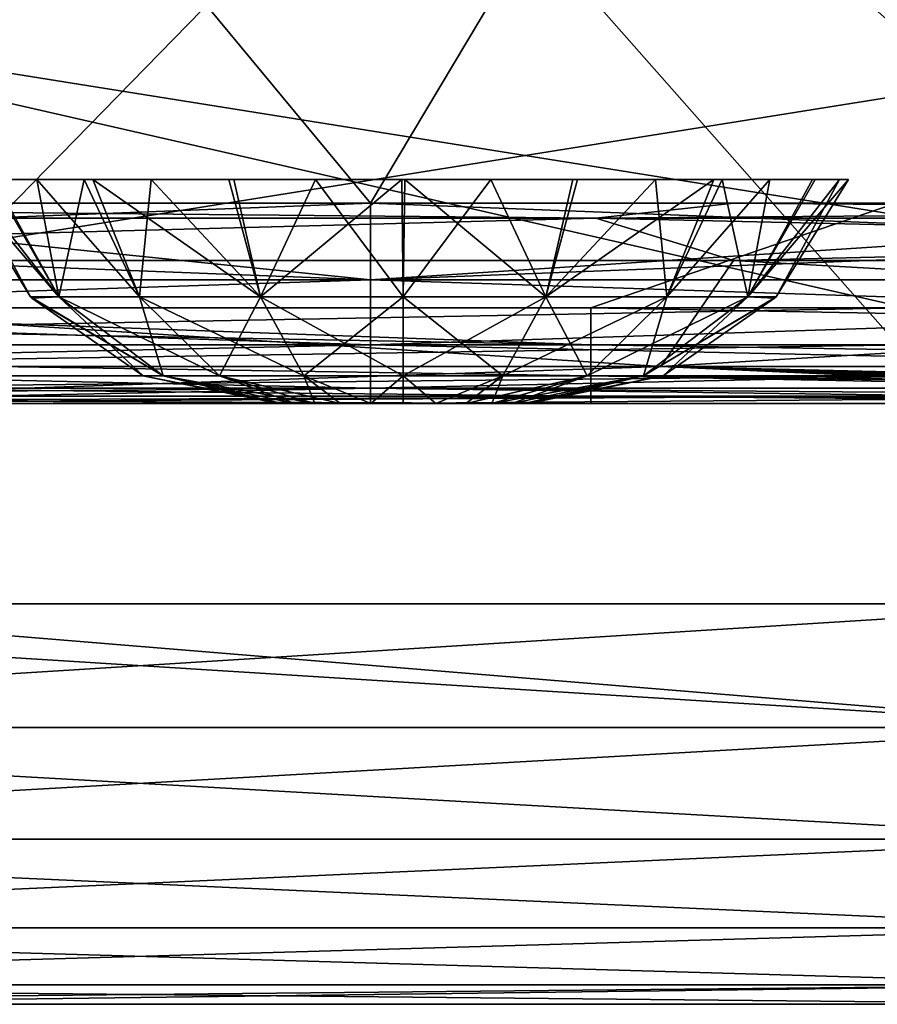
# Model space of a CAD drawing. Header units: millimetres. Extents: x -125 to 125, y -5 to 106.
# Tile 128 of 206: x 31 to 35, y -5 to 0. Entities that reach past the tile are written whole.
import ezdxf

# ---------------------------------------------------------------- set-up
doc = ezdxf.new("R2010")
doc.units = ezdxf.units.MM
doc.header["$LTSCALE"] = 65.185185
for name, color, linetype in [('16', 7, 'CONTINUOUS'), ('2', 7, 'CONTINUOUS'), ('207', 7, 'CONTINUOUS'), ('208', 7, 'CONTINUOUS'), ('209', 7, 'CONTINUOUS'), ('21', 7, 'CONTINUOUS'), ('244', 7, 'CONTINUOUS'), ('245', 7, 'CONTINUOUS'), ('246', 7, 'CONTINUOUS'), ('247', 7, 'CONTINUOUS'), ('248', 7, 'CONTINUOUS'), ('250', 7, 'CONTINUOUS'), ('251', 7, 'CONTINUOUS'), ('252', 7, 'CONTINUOUS'), ('253', 7, 'CONTINUOUS'), ('254', 7, 'CONTINUOUS'), ('28', 7, 'CONTINUOUS'), ('29', 7, 'CONTINUOUS'), ('32', 7, 'CONTINUOUS'), ('37', 7, 'CONTINUOUS'), ('68', 7, 'CONTINUOUS'), ('76', 7, 'CONTINUOUS'), ('77', 7, 'CONTINUOUS'), ('82', 7, 'CONTINUOUS')]:
    doc.layers.add(name, color=color, linetype=linetype)

msp = doc.modelspace()

# ---------------------------------------------------------------- linework, layer by layer
at = {"layer": '16', "linetype": 'CONTINUOUS'}
for points in [[(38.1497, -2, 47.3903), (28.6222, -2, 49.334), (28.6123, -2, 47.3664), (38.1497, -2, 47.3903)], [(35.2618, -2, 49.334), (28.6222, -2, 49.334), (38.1497, -2, 47.3903), (35.2618, -2, 49.334)]]:
    msp.add_3dface(points, dxfattribs=at)
at = {"layer": '2', "linetype": 'CONTINUOUS'}
for points in [[(35.2618, -1.7064, 49.7895), (35.2618, -1.5218, 49.8336), (25.412, -1.7064, 49.7895), (35.2618, -1.7064, 49.7895)], [(25.412, -1.7064, 49.7895), (35.2618, -1.5218, 49.8336), (28.5923, -1.5218, 49.8336), (25.412, -1.7064, 49.7895)], [(35.2618, -1.8612, 49.6798), (35.2618, -1.7064, 49.7895), (25.412, -1.8612, 49.6798), (35.2618, -1.8612, 49.6798)], [(35.2618, -1.7064, 49.7895), (25.412, -1.7064, 49.7895), (25.412, -1.8612, 49.6798), (35.2618, -1.7064, 49.7895)], [(35.2618, -1.964, 49.5203), (35.2618, -1.8612, 49.6798), (25.412, -1.964, 49.5203), (35.2618, -1.964, 49.5203)], [(35.2618, -1.8612, 49.6798), (25.412, -1.8612, 49.6798), (25.412, -1.964, 49.5203), (35.2618, -1.8612, 49.6798)], [(35.2618, -1.964, 49.5203), (25.412, -1.964, 49.5203), (25.412, -2, 49.334), (35.2618, -1.964, 49.5203)], [(35.2618, -1.964, 49.5203), (25.412, -2, 49.334), (28.6222, -2, 49.334), (35.2618, -1.964, 49.5203)], [(35.2618, -2, 49.334), (35.2618, -1.964, 49.5203), (28.6222, -2, 49.334), (35.2618, -2, 49.334)]]:
    msp.add_3dface(points, dxfattribs=at)
at = {"layer": '207', "linetype": 'CONTINUOUS'}
for points in [[(32.1458, -2, 4.412), (32.1244, -2, 4.25), (33.3541, -2, 4.4124), (32.1458, -2, 4.412)], [(32.1459, -2, 4.0876), (33.3756, -2, 4.25), (32.1244, -2, 4.25), (32.1459, -2, 4.0876)], [(32.1244, -2, 4.25), (33.3756, -2, 4.25), (33.3541, -2, 4.4124), (32.1244, -2, 4.25)], [(32.2083, -2, 4.5628), (32.1458, -2, 4.412), (33.3541, -2, 4.4124), (32.2083, -2, 4.5628)], [(32.2086, -2, 3.9366), (33.2917, -2, 3.9372), (32.1459, -2, 4.0876), (32.2086, -2, 3.9366)], [(33.2917, -2, 3.9372), (33.3542, -2, 4.088), (32.1459, -2, 4.0876), (33.2917, -2, 3.9372)], [(33.3542, -2, 4.088), (33.3756, -2, 4.25), (32.1459, -2, 4.0876), (33.3542, -2, 4.088)], [(32.3077, -2, 4.6923), (32.2083, -2, 4.5628), (33.2914, -2, 4.5634), (32.3077, -2, 4.6923)], [(33.2914, -2, 4.5634), (32.2083, -2, 4.5628), (33.3541, -2, 4.4124), (33.2914, -2, 4.5634)], [(32.308, -2, 3.8073), (33.1923, -2, 3.8077), (32.2086, -2, 3.9366), (32.308, -2, 3.8073)], [(33.1923, -2, 3.8077), (33.2917, -2, 3.9372), (32.2086, -2, 3.9366), (33.1923, -2, 3.8077)], [(32.4371, -2, 4.7917), (32.3077, -2, 4.6923), (33.192, -2, 4.6927), (32.4371, -2, 4.7917)], [(33.192, -2, 4.6927), (32.3077, -2, 4.6923), (33.2914, -2, 4.5634), (33.192, -2, 4.6927)], [(32.4373, -2, 3.7082), (33.0629, -2, 3.7083), (32.308, -2, 3.8073), (32.4373, -2, 3.7082)], [(33.0629, -2, 3.7083), (33.1923, -2, 3.8077), (32.308, -2, 3.8073), (33.0629, -2, 3.7083)], [(32.588, -2, 4.8542), (32.4371, -2, 4.7917), (33.0627, -2, 4.7918), (32.588, -2, 4.8542)], [(33.0627, -2, 4.7918), (32.4371, -2, 4.7917), (33.192, -2, 4.6927), (33.0627, -2, 4.7918)], [(32.588, -2, 3.6458), (32.912, -2, 3.6458), (32.4373, -2, 3.7082), (32.588, -2, 3.6458)], [(32.912, -2, 3.6458), (33.0629, -2, 3.7083), (32.4373, -2, 3.7082), (32.912, -2, 3.6458)], [(32.7499, -2, 3.6244), (32.912, -2, 3.6458), (32.588, -2, 3.6458), (32.7499, -2, 3.6244)], [(32.7501, -2, 4.8756), (32.588, -2, 4.8542), (32.912, -2, 4.8542), (32.7501, -2, 4.8756)], [(32.912, -2, 4.8542), (32.588, -2, 4.8542), (33.0627, -2, 4.7918), (32.912, -2, 4.8542)]]:
    msp.add_3dface(points, dxfattribs=at)
at = {"layer": '208', "linetype": 'CONTINUOUS'}
for points in [[(30.5719, -0.8815, 3.8052), (30.888, -1.4667, 4.25), (30.527, -0.8814, 4.25), (30.5719, -0.8815, 3.8052)], [(30.7057, -0.8815, 3.3766), (31.0297, -1.4667, 3.5374), (30.5719, -0.8815, 3.8052), (30.7057, -0.8815, 3.3766)], [(31.0297, -1.4667, 3.5374), (30.888, -1.4667, 4.25), (30.5719, -0.8815, 3.8052), (31.0297, -1.4667, 3.5374)], [(30.9194, -0.8815, 2.9888), (31.0297, -1.4667, 3.5374), (30.7057, -0.8815, 3.3766), (30.9194, -0.8815, 2.9888)], [(31.4334, -1.4667, 2.9333), (31.0297, -1.4667, 3.5374), (30.9194, -0.8815, 2.9888), (31.4334, -1.4667, 2.9333)], [(31.1997, -0.8815, 2.6568), (31.4334, -1.4667, 2.9333), (30.9194, -0.8815, 2.9888), (31.1997, -0.8815, 2.6568)], [(31.9038, -0.8814, 2.1943), (32.0374, -1.4667, 2.5297), (31.1997, -0.8815, 2.6568), (31.9038, -0.8814, 2.1943)], [(32.0374, -1.4667, 2.5297), (31.4334, -1.4667, 2.9333), (31.1997, -0.8815, 2.6568), (32.0374, -1.4667, 2.5297)], [(32.7429, -0.8814, 2.027), (32.0374, -1.4667, 2.5297), (31.9038, -0.8814, 2.1943), (32.7429, -0.8814, 2.027)], [(32.75, -1.4667, 2.388), (32.0374, -1.4667, 2.5297), (32.7429, -0.8814, 2.027), (32.75, -1.4667, 2.388)], [(33.1877, -0.8814, 2.0705), (32.75, -1.4667, 2.388), (32.7429, -0.8814, 2.027), (33.1877, -0.8814, 2.0705)], [(33.4626, -1.4667, 2.5297), (32.75, -1.4667, 2.388), (33.1877, -0.8814, 2.0705), (33.4626, -1.4667, 2.5297)], [(33.6206, -0.8814, 2.2046), (33.4626, -1.4667, 2.5297), (33.1877, -0.8814, 2.0705), (33.6206, -0.8814, 2.2046)], [(34.0097, -0.8814, 2.4183), (33.4626, -1.4667, 2.5297), (33.6206, -0.8814, 2.2046), (34.0097, -0.8814, 2.4183)], [(34.0667, -1.4667, 2.9333), (33.4626, -1.4667, 2.5297), (34.0097, -0.8814, 2.4183), (34.0667, -1.4667, 2.9333)], [(34.3431, -0.8814, 2.6995), (34.0667, -1.4667, 2.9333), (34.0097, -0.8814, 2.4183), (34.3431, -0.8814, 2.6995)], [(34.4703, -1.4667, 3.5374), (34.0667, -1.4667, 2.9333), (34.3431, -0.8814, 2.6995), (34.4703, -1.4667, 3.5374)], [(34.8077, -0.8815, 3.4086), (34.4703, -1.4667, 3.5374), (34.3431, -0.8814, 2.6995), (34.8077, -0.8815, 3.4086)], [(34.612, -1.4667, 4.25), (34.4703, -1.4667, 3.5374), (34.973, -0.8814, 4.25), (34.612, -1.4667, 4.25)], [(34.973, -0.8814, 4.25), (34.4703, -1.4667, 3.5374), (34.8077, -0.8815, 3.4086), (34.973, -0.8814, 4.25)], [(30.888, -1.4667, 4.25), (31.0297, -1.4667, 3.5374), (30.8955, -1.4746, 4.25), (30.888, -1.4667, 4.25)], [(31.0297, -1.4667, 3.5374), (31.4518, -1.8613, 4.25), (30.8955, -1.4746, 4.25), (31.0297, -1.4667, 3.5374)], [(31.5506, -1.8613, 3.7532), (31.4518, -1.8613, 4.25), (31.0297, -1.4667, 3.5374), (31.5506, -1.8613, 3.7532)], [(31.4334, -1.4667, 2.9333), (31.5506, -1.8613, 3.7532), (31.0297, -1.4667, 3.5374), (31.4334, -1.4667, 2.9333)], [(31.832, -1.8613, 3.332), (31.5506, -1.8613, 3.7532), (31.4334, -1.4667, 2.9333), (31.832, -1.8613, 3.332)], [(32.0374, -1.4667, 2.5297), (31.832, -1.8613, 3.332), (31.4334, -1.4667, 2.9333), (32.0374, -1.4667, 2.5297)], [(32.2532, -1.8613, 3.0506), (31.832, -1.8613, 3.332), (32.0374, -1.4667, 2.5297), (32.2532, -1.8613, 3.0506)], [(32.75, -1.4667, 2.388), (32.2532, -1.8613, 3.0506), (32.0374, -1.4667, 2.5297), (32.75, -1.4667, 2.388)], [(32.75, -1.8613, 2.9518), (32.2532, -1.8613, 3.0506), (32.75, -1.4667, 2.388), (32.75, -1.8613, 2.9518)], [(33.4626, -1.4667, 2.5297), (32.75, -1.8613, 2.9518), (32.75, -1.4667, 2.388), (33.4626, -1.4667, 2.5297)], [(33.2468, -1.8613, 3.0506), (32.75, -1.8613, 2.9518), (33.4626, -1.4667, 2.5297), (33.2468, -1.8613, 3.0506)], [(34.0667, -1.4667, 2.9333), (33.2468, -1.8613, 3.0506), (33.4626, -1.4667, 2.5297), (34.0667, -1.4667, 2.9333)], [(33.668, -1.8613, 3.332), (33.2468, -1.8613, 3.0506), (34.0667, -1.4667, 2.9333), (33.668, -1.8613, 3.332)], [(34.4703, -1.4667, 3.5374), (33.668, -1.8613, 3.332), (34.0667, -1.4667, 2.9333), (34.4703, -1.4667, 3.5374)], [(33.9494, -1.8613, 3.7532), (33.668, -1.8613, 3.332), (34.4703, -1.4667, 3.5374), (33.9494, -1.8613, 3.7532)], [(34.612, -1.4667, 4.25), (33.9494, -1.8613, 3.7532), (34.4703, -1.4667, 3.5374), (34.612, -1.4667, 4.25)], [(34.6045, -1.4746, 4.25), (33.9494, -1.8613, 3.7532), (34.612, -1.4667, 4.25), (34.6045, -1.4746, 4.25)], [(34.0482, -1.8613, 4.25), (33.9494, -1.8613, 3.7532), (34.6045, -1.4746, 4.25), (34.0482, -1.8613, 4.25)], [(31.4518, -1.8613, 4.25), (31.5506, -1.8613, 3.7532), (31.4584, -1.8641, 4.25), (31.4518, -1.8613, 4.25)], [(31.5506, -1.8613, 3.7532), (32.1244, -2, 4.25), (31.4584, -1.8641, 4.25), (31.5506, -1.8613, 3.7532)], [(32.2086, -2, 3.9366), (32.1459, -2, 4.0876), (31.5506, -1.8613, 3.7532), (32.2086, -2, 3.9366)], [(32.1459, -2, 4.0876), (32.1244, -2, 4.25), (31.5506, -1.8613, 3.7532), (32.1459, -2, 4.0876)], [(31.832, -1.8613, 3.332), (32.2086, -2, 3.9366), (31.5506, -1.8613, 3.7532), (31.832, -1.8613, 3.332)], [(32.308, -2, 3.8073), (32.2086, -2, 3.9366), (31.832, -1.8613, 3.332), (32.308, -2, 3.8073)], [(32.2532, -1.8613, 3.0506), (32.308, -2, 3.8073), (31.832, -1.8613, 3.332), (32.2532, -1.8613, 3.0506)], [(32.588, -2, 3.6458), (32.4373, -2, 3.7082), (32.2532, -1.8613, 3.0506), (32.588, -2, 3.6458)], [(32.75, -1.8613, 2.9518), (32.588, -2, 3.6458), (32.2532, -1.8613, 3.0506), (32.75, -1.8613, 2.9518)], [(32.4373, -2, 3.7082), (32.308, -2, 3.8073), (32.2532, -1.8613, 3.0506), (32.4373, -2, 3.7082)], [(32.7499, -2, 3.6244), (32.588, -2, 3.6458), (32.75, -1.8613, 2.9518), (32.7499, -2, 3.6244)], [(32.912, -2, 3.6458), (32.7499, -2, 3.6244), (32.75, -1.8613, 2.9518), (32.912, -2, 3.6458)], [(33.2468, -1.8613, 3.0506), (32.912, -2, 3.6458), (32.75, -1.8613, 2.9518), (33.2468, -1.8613, 3.0506)], [(33.0629, -2, 3.7083), (32.912, -2, 3.6458), (33.2468, -1.8613, 3.0506), (33.0629, -2, 3.7083)], [(33.668, -1.8613, 3.332), (33.0629, -2, 3.7083), (33.2468, -1.8613, 3.0506), (33.668, -1.8613, 3.332)], [(33.1923, -2, 3.8077), (33.0629, -2, 3.7083), (33.668, -1.8613, 3.332), (33.1923, -2, 3.8077)], [(33.2917, -2, 3.9372), (33.1923, -2, 3.8077), (33.9494, -1.8613, 3.7532), (33.2917, -2, 3.9372)], [(33.9494, -1.8613, 3.7532), (33.1923, -2, 3.8077), (33.668, -1.8613, 3.332), (33.9494, -1.8613, 3.7532)], [(33.3542, -2, 4.088), (33.2917, -2, 3.9372), (33.9494, -1.8613, 3.7532), (33.3542, -2, 4.088)], [(34.0416, -1.8641, 4.25), (33.3542, -2, 4.088), (34.0482, -1.8613, 4.25), (34.0416, -1.8641, 4.25)], [(34.0482, -1.8613, 4.25), (33.3542, -2, 4.088), (33.9494, -1.8613, 3.7532), (34.0482, -1.8613, 4.25)], [(33.3756, -2, 4.25), (33.3542, -2, 4.088), (34.0416, -1.8641, 4.25), (33.3756, -2, 4.25)]]:
    msp.add_3dface(points, dxfattribs=at)
at = {"layer": '209', "linetype": 'CONTINUOUS'}
for points in [[(30.527, -0.8814, 4.25), (31.0296, -1.4666, 4.9626), (30.6923, -0.8815, 5.0914), (30.527, -0.8814, 4.25)], [(30.527, -0.8814, 4.25), (30.888, -1.4667, 4.25), (31.0296, -1.4666, 4.9626), (30.527, -0.8814, 4.25)], [(30.6923, -0.8815, 5.0914), (31.0296, -1.4666, 4.9626), (31.1569, -0.8814, 5.8005), (30.6923, -0.8815, 5.0914)], [(31.0296, -1.4666, 4.9626), (31.4333, -1.4666, 5.5667), (31.1569, -0.8814, 5.8005), (31.0296, -1.4666, 4.9626)], [(31.1569, -0.8814, 5.8005), (31.4333, -1.4666, 5.5667), (31.4903, -0.8814, 6.0817), (31.1569, -0.8814, 5.8005)], [(31.4333, -1.4666, 5.5667), (32.0374, -1.4666, 5.9703), (31.4903, -0.8814, 6.0817), (31.4333, -1.4666, 5.5667)], [(31.4903, -0.8814, 6.0817), (32.0374, -1.4666, 5.9703), (31.8794, -0.8814, 6.2954), (31.4903, -0.8814, 6.0817)], [(31.8794, -0.8814, 6.2954), (32.0374, -1.4666, 5.9703), (32.3123, -0.8814, 6.4295), (31.8794, -0.8814, 6.2954)], [(32.0374, -1.4666, 5.9703), (32.75, -1.4666, 6.1121), (32.3123, -0.8814, 6.4295), (32.0374, -1.4666, 5.9703)], [(32.3123, -0.8814, 6.4295), (32.75, -1.4666, 6.1121), (32.7571, -0.8814, 6.473), (32.3123, -0.8814, 6.4295)], [(32.75, -1.4666, 6.1121), (33.4626, -1.4666, 5.9704), (32.7571, -0.8814, 6.473), (32.75, -1.4666, 6.1121)], [(32.7571, -0.8814, 6.473), (33.4626, -1.4666, 5.9704), (33.5962, -0.8814, 6.3057), (32.7571, -0.8814, 6.473)], [(33.5962, -0.8814, 6.3057), (33.4626, -1.4666, 5.9704), (34.3003, -0.8815, 5.8432), (33.5962, -0.8814, 6.3057)], [(33.4626, -1.4666, 5.9704), (34.0667, -1.4666, 5.5667), (34.3003, -0.8815, 5.8432), (33.4626, -1.4666, 5.9704)], [(34.3003, -0.8815, 5.8432), (34.0667, -1.4666, 5.5667), (34.5806, -0.8815, 5.5112), (34.3003, -0.8815, 5.8432)], [(34.0667, -1.4666, 5.5667), (34.4703, -1.4666, 4.9626), (34.5806, -0.8815, 5.5112), (34.0667, -1.4666, 5.5667)], [(34.7943, -0.8815, 5.1234), (34.4703, -1.4666, 4.9626), (34.9281, -0.8815, 4.6948), (34.7943, -0.8815, 5.1234)], [(34.4703, -1.4666, 4.9626), (34.612, -1.4667, 4.25), (34.9281, -0.8815, 4.6948), (34.4703, -1.4666, 4.9626)], [(34.5806, -0.8815, 5.5112), (34.4703, -1.4666, 4.9626), (34.7943, -0.8815, 5.1234), (34.5806, -0.8815, 5.5112)], [(34.612, -1.4667, 4.25), (34.973, -0.8814, 4.25), (34.9281, -0.8815, 4.6948), (34.612, -1.4667, 4.25)], [(30.888, -1.4667, 4.25), (31.5506, -1.8612, 4.7468), (31.0296, -1.4666, 4.9626), (30.888, -1.4667, 4.25)], [(30.888, -1.4667, 4.25), (30.8955, -1.4746, 4.25), (31.5506, -1.8612, 4.7468), (30.888, -1.4667, 4.25)], [(30.8955, -1.4746, 4.25), (31.4518, -1.8613, 4.25), (31.5506, -1.8612, 4.7468), (30.8955, -1.4746, 4.25)], [(31.5506, -1.8612, 4.7468), (31.832, -1.8612, 5.168), (31.0296, -1.4666, 4.9626), (31.5506, -1.8612, 4.7468)], [(31.0296, -1.4666, 4.9626), (31.832, -1.8612, 5.168), (31.4333, -1.4666, 5.5667), (31.0296, -1.4666, 4.9626)], [(31.832, -1.8612, 5.168), (32.2532, -1.8612, 5.4494), (31.4333, -1.4666, 5.5667), (31.832, -1.8612, 5.168)], [(31.4333, -1.4666, 5.5667), (32.2532, -1.8612, 5.4494), (32.0374, -1.4666, 5.9703), (31.4333, -1.4666, 5.5667)], [(32.0374, -1.4666, 5.9703), (32.75, -1.8612, 5.5483), (32.75, -1.4666, 6.1121), (32.0374, -1.4666, 5.9703)], [(32.2532, -1.8612, 5.4494), (32.75, -1.8612, 5.5483), (32.0374, -1.4666, 5.9703), (32.2532, -1.8612, 5.4494)], [(32.75, -1.8612, 5.5483), (33.2468, -1.8612, 5.4494), (32.75, -1.4666, 6.1121), (32.75, -1.8612, 5.5483)], [(32.75, -1.4666, 6.1121), (33.2468, -1.8612, 5.4494), (33.4626, -1.4666, 5.9704), (32.75, -1.4666, 6.1121)], [(33.2468, -1.8612, 5.4494), (33.668, -1.8612, 5.168), (33.4626, -1.4666, 5.9704), (33.2468, -1.8612, 5.4494)], [(33.4626, -1.4666, 5.9704), (33.668, -1.8612, 5.168), (34.0667, -1.4666, 5.5667), (33.4626, -1.4666, 5.9704)], [(33.668, -1.8612, 5.168), (33.9494, -1.8612, 4.7468), (34.0667, -1.4666, 5.5667), (33.668, -1.8612, 5.168)], [(34.0667, -1.4666, 5.5667), (33.9494, -1.8612, 4.7468), (34.4703, -1.4666, 4.9626), (34.0667, -1.4666, 5.5667)], [(33.9494, -1.8612, 4.7468), (34.0482, -1.8613, 4.25), (34.4703, -1.4666, 4.9626), (33.9494, -1.8612, 4.7468)], [(34.0482, -1.8613, 4.25), (34.6045, -1.4746, 4.25), (34.4703, -1.4666, 4.9626), (34.0482, -1.8613, 4.25)], [(34.6045, -1.4746, 4.25), (34.612, -1.4667, 4.25), (34.4703, -1.4666, 4.9626), (34.6045, -1.4746, 4.25)], [(31.4518, -1.8613, 4.25), (32.1458, -2, 4.412), (31.5506, -1.8612, 4.7468), (31.4518, -1.8613, 4.25)], [(32.1244, -2, 4.25), (31.4518, -1.8613, 4.25), (31.4584, -1.8641, 4.25), (32.1244, -2, 4.25)], [(32.1244, -2, 4.25), (32.1458, -2, 4.412), (31.4518, -1.8613, 4.25), (32.1244, -2, 4.25)], [(31.5506, -1.8612, 4.7468), (32.3077, -2, 4.6923), (31.832, -1.8612, 5.168), (31.5506, -1.8612, 4.7468)], [(32.2083, -2, 4.5628), (32.3077, -2, 4.6923), (31.5506, -1.8612, 4.7468), (32.2083, -2, 4.5628)], [(32.1458, -2, 4.412), (32.2083, -2, 4.5628), (31.5506, -1.8612, 4.7468), (32.1458, -2, 4.412)], [(31.832, -1.8612, 5.168), (32.4371, -2, 4.7917), (32.2532, -1.8612, 5.4494), (31.832, -1.8612, 5.168)], [(32.3077, -2, 4.6923), (32.4371, -2, 4.7917), (31.832, -1.8612, 5.168), (32.3077, -2, 4.6923)], [(32.2532, -1.8612, 5.4494), (32.588, -2, 4.8542), (32.75, -1.8612, 5.5483), (32.2532, -1.8612, 5.4494)], [(32.4371, -2, 4.7917), (32.588, -2, 4.8542), (32.2532, -1.8612, 5.4494), (32.4371, -2, 4.7917)], [(32.588, -2, 4.8542), (32.7501, -2, 4.8756), (32.75, -1.8612, 5.5483), (32.588, -2, 4.8542)], [(32.7501, -2, 4.8756), (32.912, -2, 4.8542), (32.75, -1.8612, 5.5483), (32.7501, -2, 4.8756)], [(32.75, -1.8612, 5.5483), (32.912, -2, 4.8542), (33.2468, -1.8612, 5.4494), (32.75, -1.8612, 5.5483)], [(32.912, -2, 4.8542), (33.0627, -2, 4.7918), (33.2468, -1.8612, 5.4494), (32.912, -2, 4.8542)], [(33.0627, -2, 4.7918), (33.192, -2, 4.6927), (33.2468, -1.8612, 5.4494), (33.0627, -2, 4.7918)], [(33.192, -2, 4.6927), (33.2914, -2, 4.5634), (33.668, -1.8612, 5.168), (33.192, -2, 4.6927)], [(33.2468, -1.8612, 5.4494), (33.192, -2, 4.6927), (33.668, -1.8612, 5.168), (33.2468, -1.8612, 5.4494)], [(33.2914, -2, 4.5634), (33.3541, -2, 4.4124), (33.9494, -1.8612, 4.7468), (33.2914, -2, 4.5634)], [(33.668, -1.8612, 5.168), (33.2914, -2, 4.5634), (33.9494, -1.8612, 4.7468), (33.668, -1.8612, 5.168)], [(33.3541, -2, 4.4124), (33.3756, -2, 4.25), (33.9494, -1.8612, 4.7468), (33.3541, -2, 4.4124)], [(33.3756, -2, 4.25), (34.0416, -1.8641, 4.25), (33.9494, -1.8612, 4.7468), (33.3756, -2, 4.25)], [(34.0416, -1.8641, 4.25), (34.0482, -1.8613, 4.25), (33.9494, -1.8612, 4.7468), (34.0416, -1.8641, 4.25)]]:
    msp.add_3dface(points, dxfattribs=at)
at = {"layer": '21', "linetype": 'CONTINUOUS'}
for points in [[(34.0355, -1.8146, 46.4342), (24.3111, -1.8146, 46.4129), (25.7993, -1.2857, 45.611), (34.0355, -1.8146, 46.4342)], [(34.3991, -1.2857, 45.6305), (34.0355, -1.8146, 46.4342), (25.7993, -1.2857, 45.611), (34.3991, -1.2857, 45.6305)], [(43.7599, -1.8146, 46.4627), (34.0355, -1.8146, 46.4342), (42.9988, -1.2857, 45.6555), (43.7599, -1.8146, 46.4627)], [(42.9988, -1.2857, 45.6555), (34.0355, -1.8146, 46.4342), (34.3991, -1.2857, 45.6305), (42.9988, -1.2857, 45.6555)], [(34.0355, -1.8146, 46.4342), (28.6123, -2, 47.3664), (24.3111, -1.8146, 46.4129), (34.0355, -1.8146, 46.4342)], [(38.1497, -2, 47.3903), (28.6123, -2, 47.3664), (34.0355, -1.8146, 46.4342), (38.1497, -2, 47.3903)], [(38.9393, -1.9779, 47.063), (38.5034, -1.9881, 47.1473), (34.0355, -1.8146, 46.4342), (38.9393, -1.9779, 47.063)], [(43.7599, -1.8146, 46.4627), (38.9393, -1.9779, 47.063), (34.0355, -1.8146, 46.4342), (43.7599, -1.8146, 46.4627)], [(38.5034, -1.9881, 47.1473), (38.1497, -2, 47.3903), (34.0355, -1.8146, 46.4342), (38.5034, -1.9881, 47.1473)]]:
    msp.add_3dface(points, dxfattribs=at)
at = {"layer": '244', "linetype": 'CONTINUOUS'}
for points in [[(28.8462, -3, -55.5), (38.4615, 6.8399, -55.5), (36.3618, -3, -55.5), (28.8462, -3, -55.5)], [(28.8462, 6.8399, -55.5), (38.4615, 6.8399, -55.5), (28.8462, -3, -55.5), (28.8462, 6.8399, -55.5)]]:
    msp.add_3dface(points, dxfattribs=at)
at = {"layer": '245', "linetype": 'CONTINUOUS'}
for points in [[(26.512, -3, -55.5), (28.8462, -3, -55.5), (36.3618, -3.618, -55.4021), (26.512, -3, -55.5)], [(26.512, -3.618, -55.4021), (26.512, -3, -55.5), (36.3618, -3.618, -55.4021), (26.512, -3.618, -55.4021)], [(28.8462, -3, -55.5), (36.3618, -3, -55.5), (36.3618, -3.618, -55.4021), (28.8462, -3, -55.5)], [(36.3618, -4.1756, -55.118), (26.512, -3.618, -55.4021), (36.3618, -3.618, -55.4021), (36.3618, -4.1756, -55.118)], [(26.512, -4.1756, -55.118), (26.512, -3.618, -55.4021), (36.3618, -4.1756, -55.118), (26.512, -4.1756, -55.118)], [(36.3618, -4.618, -54.6756), (26.512, -4.1756, -55.118), (36.3618, -4.1756, -55.118), (36.3618, -4.618, -54.6756)], [(26.512, -4.618, -54.6756), (26.512, -4.1756, -55.118), (36.3618, -4.618, -54.6756), (26.512, -4.618, -54.6756)], [(36.3618, -4.9021, -54.118), (26.512, -4.618, -54.6756), (36.3618, -4.618, -54.6756), (36.3618, -4.9021, -54.118)], [(26.512, -4.9021, -54.118), (26.512, -4.618, -54.6756), (36.3618, -4.9021, -54.118), (26.512, -4.9021, -54.118)], [(36.3618, -5, -53.5), (26.512, -4.9021, -54.118), (36.3618, -4.9021, -54.118), (36.3618, -5, -53.5)], [(28.8462, -5, -53.5), (26.512, -4.9021, -54.118), (36.3618, -5, -53.5), (28.8462, -5, -53.5)]]:
    msp.add_3dface(points, dxfattribs=at)
at = {"layer": '246', "linetype": 'CONTINUOUS'}
for points in [[(21.726, -5, -15.4386), (31.5077, -5, -15.4386), (26.565, -5, -5.5888), (21.726, -5, -15.4386)], [(21.726, -5, -15.4386), (28.8462, -5, -25.2884), (31.5077, -5, -15.4386), (21.726, -5, -15.4386)], [(26.3157, -5, 4.2609), (26.565, -5, -5.5888), (35.773, -5, 4.2609), (26.3157, -5, 4.2609)], [(30.4103, -5, 14.1107), (26.3157, -5, 4.2609), (35.773, -5, 4.2609), (30.4103, -5, 14.1107)], [(26.565, -5, -5.5888), (31.5077, -5, -15.4386), (36.0378, -5, -5.5888), (26.565, -5, -5.5888)], [(26.565, -5, -5.5888), (36.0378, -5, -5.5888), (35.773, -5, 4.2609), (26.565, -5, -5.5888)], [(28.8462, -5, -44.988), (38.4615, -5, -53.5), (38.4615, -5, -44.988), (28.8462, -5, -44.988)], [(36.3618, -5, -53.5), (38.4615, -5, -53.5), (28.8462, -5, -44.988), (36.3618, -5, -53.5)], [(28.8462, -5, -53.5), (36.3618, -5, -53.5), (28.8462, -5, -44.988), (28.8462, -5, -53.5)], [(28.8462, -5, 43.6601), (28.8462, -5, 33.8103), (38.4615, -5, 33.8103), (28.8462, -5, 43.6601)], [(28.8462, -5, -44.988), (38.4615, -5, -44.988), (28.8462, -5, -35.1382), (28.8462, -5, -44.988)], [(28.8462, -5, -35.1382), (38.4615, -5, -44.988), (38.4615, -5, -35.1382), (28.8462, -5, -35.1382)], [(28.8462, -5, 33.8103), (38.4615, -5, 23.9605), (38.4615, -5, 33.8103), (28.8462, -5, 33.8103)], [(28.8462, -5, 23.9605), (38.4615, -5, 23.9605), (28.8462, -5, 33.8103), (28.8462, -5, 23.9605)], [(28.8462, -5, -35.1382), (38.4615, -5, -35.1382), (28.8462, -5, -25.2884), (28.8462, -5, -35.1382)], [(28.8462, -5, -25.2884), (38.4615, -5, -35.1382), (38.4615, -5, -25.2884), (28.8462, -5, -25.2884)], [(28.8462, -5, 43.6601), (38.4615, -5, 43.6601), (28.8462, -5, 53.5), (28.8462, -5, 43.6601)], [(38.4615, -5, 43.6601), (28.8462, -5, 43.6601), (38.4615, -5, 33.8103), (38.4615, -5, 43.6601)], [(28.8462, -5, 53.5), (38.4615, -5, 43.6601), (36.3618, -5, 53.5), (28.8462, -5, 53.5)], [(28.8462, -5, 23.9605), (30.4103, -5, 14.1107), (38.4615, -5, 23.9605), (28.8462, -5, 23.9605)], [(28.8462, -5, -25.2884), (38.4615, -5, -25.2884), (31.5077, -5, -15.4386), (28.8462, -5, -25.2884)], [(30.4103, -5, 14.1107), (40.1235, -5, 14.1107), (38.4615, -5, 23.9605), (30.4103, -5, 14.1107)], [(40.1235, -5, 14.1107), (30.4103, -5, 14.1107), (35.773, -5, 4.2609), (40.1235, -5, 14.1107)], [(31.5077, -5, -15.4386), (41.2895, -5, -15.4386), (36.0378, -5, -5.5888), (31.5077, -5, -15.4386)], [(31.5077, -5, -15.4386), (38.4615, -5, -25.2884), (41.2895, -5, -15.4386), (31.5077, -5, -15.4386)]]:
    msp.add_3dface(points, dxfattribs=at)
at = {"layer": '247', "linetype": 'CONTINUOUS'}
for points in [[(28.8462, -3, 55.5), (26.512, -3.618, 55.4021), (36.3618, -3, 55.5), (28.8462, -3, 55.5)], [(36.3618, -3, 55.5), (26.512, -3.618, 55.4021), (36.3618, -3.618, 55.4021), (36.3618, -3, 55.5)], [(26.512, -3.618, 55.4021), (26.512, -4.1756, 55.118), (36.3618, -3.618, 55.4021), (26.512, -3.618, 55.4021)], [(36.3618, -3.618, 55.4021), (26.512, -4.1756, 55.118), (36.3618, -4.1756, 55.118), (36.3618, -3.618, 55.4021)], [(26.512, -4.1756, 55.118), (26.512, -4.618, 54.6756), (36.3618, -4.1756, 55.118), (26.512, -4.1756, 55.118)], [(36.3618, -4.1756, 55.118), (26.512, -4.618, 54.6756), (36.3618, -4.618, 54.6756), (36.3618, -4.1756, 55.118)], [(36.3618, -4.618, 54.6756), (26.512, -4.9021, 54.118), (36.3618, -4.9021, 54.118), (36.3618, -4.618, 54.6756)], [(26.512, -4.618, 54.6756), (26.512, -4.9021, 54.118), (36.3618, -4.618, 54.6756), (26.512, -4.618, 54.6756)], [(26.512, -5, 53.5), (28.8462, -5, 53.5), (36.3618, -4.9021, 54.118), (26.512, -5, 53.5)], [(26.512, -4.9021, 54.118), (26.512, -5, 53.5), (36.3618, -4.9021, 54.118), (26.512, -4.9021, 54.118)], [(28.8462, -5, 53.5), (36.3618, -5, 53.5), (36.3618, -4.9021, 54.118), (28.8462, -5, 53.5)]]:
    msp.add_3dface(points, dxfattribs=at)
at = {"layer": '248', "linetype": 'CONTINUOUS'}
for points in [[(28.8462, -3, 55.5), (36.3618, -3, 55.5), (28.8462, 5.512, 55.5), (28.8462, -3, 55.5)], [(28.8462, 5.512, 55.5), (38.4615, -3, 55.5), (38.4615, 5.512, 55.5), (28.8462, 5.512, 55.5)], [(36.3618, -3, 55.5), (38.4615, -3, 55.5), (28.8462, 5.512, 55.5), (36.3618, -3, 55.5)]]:
    msp.add_3dface(points, dxfattribs=at)
at = {"layer": '250', "linetype": 'CONTINUOUS'}
for points in [[(38.4615, 3.512, -52.5), (28.8462, 3.512, -52.5), (38.4615, -1, -52.5), (38.4615, 3.512, -52.5)], [(38.4615, -1, -52.5), (28.8462, 3.512, -52.5), (32.5867, -1, -52.5), (38.4615, -1, -52.5)], [(32.5867, -1, -52.5), (28.8462, 3.512, -52.5), (28.8462, -1, -52.5), (32.5867, -1, -52.5)]]:
    msp.add_3dface(points, dxfattribs=at)
at = {"layer": '251', "linetype": 'CONTINUOUS'}
for points in [[(32.5867, -1.3827, -52.4239), (32.5867, -1, -52.5), (22.7369, -1.3827, -52.4239), (32.5867, -1.3827, -52.4239)], [(32.5867, -1, -52.5), (28.8462, -1, -52.5), (22.7369, -1.3827, -52.4239), (32.5867, -1, -52.5)], [(42.4364, -1, -52.5), (38.4615, -1, -52.5), (32.5867, -1.3827, -52.4239), (42.4364, -1, -52.5)], [(42.4364, -1.3827, -52.4239), (42.4364, -1, -52.5), (32.5867, -1.3827, -52.4239), (42.4364, -1.3827, -52.4239)], [(38.4615, -1, -52.5), (32.5867, -1, -52.5), (32.5867, -1.3827, -52.4239), (38.4615, -1, -52.5)], [(22.7369, -1.7071, -52.2071), (32.5867, -1.3827, -52.4239), (22.7369, -1.3827, -52.4239), (22.7369, -1.7071, -52.2071)], [(32.5867, -1.7071, -52.2071), (32.5867, -1.3827, -52.4239), (22.7369, -1.7071, -52.2071), (32.5867, -1.7071, -52.2071)], [(32.5867, -1.7071, -52.2071), (42.4364, -1.3827, -52.4239), (32.5867, -1.3827, -52.4239), (32.5867, -1.7071, -52.2071)], [(42.4364, -1.7071, -52.2071), (42.4364, -1.3827, -52.4239), (32.5867, -1.7071, -52.2071), (42.4364, -1.7071, -52.2071)], [(32.5867, -1.9239, -51.8827), (32.5867, -1.7071, -52.2071), (22.7369, -1.9239, -51.8827), (32.5867, -1.9239, -51.8827)], [(22.7369, -1.9239, -51.8827), (32.5867, -1.7071, -52.2071), (22.7369, -1.7071, -52.2071), (22.7369, -1.9239, -51.8827)], [(32.5867, -1.9239, -51.8827), (42.4364, -1.7071, -52.2071), (32.5867, -1.7071, -52.2071), (32.5867, -1.9239, -51.8827)], [(42.4364, -1.9239, -51.8827), (42.4364, -1.7071, -52.2071), (32.5867, -1.9239, -51.8827), (42.4364, -1.9239, -51.8827)], [(22.7369, -2, -51.5), (32.5867, -1.9239, -51.8827), (22.7369, -1.9239, -51.8827), (22.7369, -2, -51.5)], [(28.8462, -2, -51.5), (32.5867, -1.9239, -51.8827), (22.7369, -2, -51.5), (28.8462, -2, -51.5)], [(32.5867, -2, -51.5), (32.5867, -1.9239, -51.8827), (28.8462, -2, -51.5), (32.5867, -2, -51.5)], [(32.5867, -2, -51.5), (42.4364, -1.9239, -51.8827), (32.5867, -1.9239, -51.8827), (32.5867, -2, -51.5)], [(38.4615, -2, -51.5), (42.4364, -1.9239, -51.8827), (32.5867, -2, -51.5), (38.4615, -2, -51.5)]]:
    msp.add_3dface(points, dxfattribs=at)
at = {"layer": '252', "linetype": 'CONTINUOUS'}
for points in [[(23.9287, -2, 37.1382), (28.8462, -2, 46.988), (33.5002, -2, 37.1382), (23.9287, -2, 37.1382)], [(23.9287, -2, 37.1382), (33.5002, -2, 37.1382), (28.8462, -2, 27.2884), (23.9287, -2, 37.1382)], [(25.9682, -2, -2.2609), (27.0461, -2, 7.5888), (35.4037, -2, -2.2609), (25.9682, -2, -2.2609)], [(29.0604, -2, -12.1107), (25.9682, -2, -2.2609), (35.4037, -2, -2.2609), (29.0604, -2, -12.1107)], [(26.5007, -2, 17.4386), (28.8462, -2, 27.2884), (35.9695, -2, 17.4386), (26.5007, -2, 17.4386)], [(26.5007, -2, 17.4386), (35.9695, -2, 17.4386), (27.0461, -2, 7.5888), (26.5007, -2, 17.4386)], [(27.0461, -2, 7.5888), (35.9695, -2, 17.4386), (36.549, -2, 7.5888), (27.0461, -2, 7.5888)], [(27.0461, -2, 7.5888), (36.549, -2, 7.5888), (35.4037, -2, -2.2609), (27.0461, -2, 7.5888)], [(28.8462, -2, 46.988), (38.4615, -2, 46.988), (33.5002, -2, 37.1382), (28.8462, -2, 46.988)], [(28.8462, -2, 27.2884), (38.4615, -2, 27.2884), (35.9695, -2, 17.4386), (28.8462, -2, 27.2884)], [(28.8462, -2, 27.2884), (33.5002, -2, 37.1382), (38.4615, -2, 27.2884), (28.8462, -2, 27.2884)], [(32.5867, -2, -51.5), (28.8462, -2, -51.5), (38.4615, -2, -41.6601), (32.5867, -2, -51.5)], [(38.4615, -2, -41.6601), (28.8462, -2, -51.5), (28.8462, -2, -41.6601), (38.4615, -2, -41.6601)], [(32.5867, -2, 51.5), (38.4615, -2, 51.5), (28.8462, -2, 46.988), (32.5867, -2, 51.5)], [(28.8462, -2, 46.988), (38.4615, -2, 51.5), (38.4615, -2, 46.988), (28.8462, -2, 46.988)], [(28.8462, -2, 51.5), (32.5867, -2, 51.5), (28.8462, -2, 46.988), (28.8462, -2, 51.5)], [(38.4615, -2, -41.6601), (28.8462, -2, -41.6601), (38.4615, -2, -31.8103), (38.4615, -2, -41.6601)], [(28.8462, -2, -41.6601), (28.8462, -2, -31.8103), (38.4615, -2, -31.8103), (28.8462, -2, -41.6601)], [(28.8462, -2, -21.9605), (38.4615, -2, -21.9605), (28.8462, -2, -31.8103), (28.8462, -2, -21.9605)], [(28.8462, -2, -21.9605), (29.0604, -2, -12.1107), (38.4615, -2, -21.9605), (28.8462, -2, -21.9605)], [(28.8462, -2, -31.8103), (38.4615, -2, -21.9605), (38.4615, -2, -31.8103), (28.8462, -2, -31.8103)], [(38.6892, -2, -12.1107), (29.0604, -2, -12.1107), (35.4037, -2, -2.2609), (38.6892, -2, -12.1107)], [(29.0604, -2, -12.1107), (38.6892, -2, -12.1107), (38.4615, -2, -21.9605), (29.0604, -2, -12.1107)], [(38.4615, -2, -51.5), (32.5867, -2, -51.5), (38.4615, -2, -41.6601), (38.4615, -2, -51.5)], [(33.5002, -2, 37.1382), (38.4615, -2, 46.988), (43.0716, -2, 37.1382), (33.5002, -2, 37.1382)], [(33.5002, -2, 37.1382), (43.0716, -2, 37.1382), (38.4615, -2, 27.2884), (33.5002, -2, 37.1382)]]:
    msp.add_3dface(points, dxfattribs=at)
at = {"layer": '253', "linetype": 'CONTINUOUS'}
for points in [[(28.8462, -1, 52.5), (32.5867, -1.3827, 52.4239), (22.7369, -1, 52.5), (28.8462, -1, 52.5)], [(22.7369, -1, 52.5), (32.5867, -1.3827, 52.4239), (22.7369, -1.3827, 52.4239), (22.7369, -1, 52.5)], [(32.5867, -1, 52.5), (32.5867, -1.3827, 52.4239), (28.8462, -1, 52.5), (32.5867, -1, 52.5)], [(38.4615, -1, 52.5), (42.4364, -1.3827, 52.4239), (32.5867, -1, 52.5), (38.4615, -1, 52.5)], [(32.5867, -1, 52.5), (42.4364, -1.3827, 52.4239), (32.5867, -1.3827, 52.4239), (32.5867, -1, 52.5)], [(22.7369, -1.3827, 52.4239), (32.5867, -1.7071, 52.2071), (22.7369, -1.7071, 52.2071), (22.7369, -1.3827, 52.4239)], [(32.5867, -1.3827, 52.4239), (32.5867, -1.7071, 52.2071), (22.7369, -1.3827, 52.4239), (32.5867, -1.3827, 52.4239)], [(42.4364, -1.3827, 52.4239), (42.4364, -1.7071, 52.2071), (32.5867, -1.3827, 52.4239), (42.4364, -1.3827, 52.4239)], [(32.5867, -1.3827, 52.4239), (42.4364, -1.7071, 52.2071), (32.5867, -1.7071, 52.2071), (32.5867, -1.3827, 52.4239)], [(32.5867, -1.7071, 52.2071), (32.5867, -1.9239, 51.8827), (22.7369, -1.7071, 52.2071), (32.5867, -1.7071, 52.2071)], [(22.7369, -1.7071, 52.2071), (32.5867, -1.9239, 51.8827), (22.7369, -1.9239, 51.8827), (22.7369, -1.7071, 52.2071)], [(42.4364, -1.7071, 52.2071), (42.4364, -1.9239, 51.8827), (32.5867, -1.7071, 52.2071), (42.4364, -1.7071, 52.2071)], [(32.5867, -1.7071, 52.2071), (42.4364, -1.9239, 51.8827), (32.5867, -1.9239, 51.8827), (32.5867, -1.7071, 52.2071)], [(32.5867, -2, 51.5), (28.8462, -2, 51.5), (22.7369, -1.9239, 51.8827), (32.5867, -2, 51.5)], [(32.5867, -1.9239, 51.8827), (32.5867, -2, 51.5), (22.7369, -1.9239, 51.8827), (32.5867, -1.9239, 51.8827)], [(42.4364, -2, 51.5), (38.4615, -2, 51.5), (32.5867, -1.9239, 51.8827), (42.4364, -2, 51.5)], [(42.4364, -1.9239, 51.8827), (42.4364, -2, 51.5), (32.5867, -1.9239, 51.8827), (42.4364, -1.9239, 51.8827)], [(38.4615, -2, 51.5), (32.5867, -2, 51.5), (32.5867, -1.9239, 51.8827), (38.4615, -2, 51.5)]]:
    msp.add_3dface(points, dxfattribs=at)
at = {"layer": '254', "linetype": 'CONTINUOUS'}
for points in [[(28.8462, -1, 52.5), (28.8462, 8.8399, 52.5), (38.4615, 8.8399, 52.5), (28.8462, -1, 52.5)], [(32.5867, -1, 52.5), (28.8462, -1, 52.5), (38.4615, 8.8399, 52.5), (32.5867, -1, 52.5)], [(38.4615, -1, 52.5), (32.5867, -1, 52.5), (38.4615, 8.8399, 52.5), (38.4615, -1, 52.5)]]:
    msp.add_3dface(points, dxfattribs=at)
at = {"layer": '28', "linetype": 'CONTINUOUS'}
for points in [[(24.0799, -1.0742, -45.2858), (33.7119, -1.0742, -45.3068), (25.8007, -1, -44.9111), (24.0799, -1.0742, -45.2858)], [(25.8007, -1, -44.9111), (33.7119, -1.0742, -45.3068), (34.4009, -1, -44.9306), (25.8007, -1, -44.9111)], [(33.7119, -1.0742, -45.3068), (43.3439, -1.0742, -45.3347), (34.4009, -1, -44.9306), (33.7119, -1.0742, -45.3068)], [(34.4009, -1, -44.9306), (43.3439, -1.0742, -45.3347), (43.0011, -1, -44.9557), (34.4009, -1, -44.9306)], [(33.7119, -1.0742, -45.3068), (24.0799, -1.0742, -45.2858), (25.7993, -1.2857, -45.611), (33.7119, -1.0742, -45.3068)], [(34.3991, -1.2857, -45.6305), (33.7119, -1.0742, -45.3068), (25.7993, -1.2857, -45.611), (34.3991, -1.2857, -45.6305)], [(42.9988, -1.2857, -45.6555), (33.7119, -1.0742, -45.3068), (34.3991, -1.2857, -45.6305), (42.9988, -1.2857, -45.6555)], [(43.3439, -1.0742, -45.3347), (33.7119, -1.0742, -45.3068), (42.9988, -1.2857, -45.6555), (43.3439, -1.0742, -45.3347)]]:
    msp.add_3dface(points, dxfattribs=at)
at = {"layer": '29', "linetype": 'CONTINUOUS'}
for points in [[(25.7993, -1.2857, -45.611), (24.3111, -1.8146, -46.4129), (34.0355, -1.8146, -46.4342), (25.7993, -1.2857, -45.611)], [(34.3991, -1.2857, -45.6305), (25.7993, -1.2857, -45.611), (34.0355, -1.8146, -46.4342), (34.3991, -1.2857, -45.6305)], [(34.3991, -1.2857, -45.6305), (34.0355, -1.8146, -46.4342), (43.7599, -1.8146, -46.4627), (34.3991, -1.2857, -45.6305)], [(42.9988, -1.2857, -45.6555), (34.3991, -1.2857, -45.6305), (43.7599, -1.8146, -46.4627), (42.9988, -1.2857, -45.6555)], [(34.0355, -1.8146, -46.4342), (24.3111, -1.8146, -46.4129), (28.6123, -2, -47.3664), (34.0355, -1.8146, -46.4342)], [(38.1497, -2, -47.3903), (34.0355, -1.8146, -46.4342), (28.6123, -2, -47.3664), (38.1497, -2, -47.3903)], [(38.4936, -1.9885, -47.1515), (34.0355, -1.8146, -46.4342), (38.1497, -2, -47.3903), (38.4936, -1.9885, -47.1515)], [(38.5034, -1.9881, -47.1474), (34.0355, -1.8146, -46.4342), (38.4936, -1.9885, -47.1515), (38.5034, -1.9881, -47.1474)], [(38.9393, -1.9779, -47.063), (34.0355, -1.8146, -46.4342), (38.5034, -1.9881, -47.1474), (38.9393, -1.9779, -47.063)], [(39.9998, -1.9778, -47.0635), (34.0355, -1.8146, -46.4342), (38.9393, -1.9779, -47.063), (39.9998, -1.9778, -47.0635)], [(41.0604, -1.9777, -47.064), (34.0355, -1.8146, -46.4342), (39.9998, -1.9778, -47.0635), (41.0604, -1.9777, -47.064)], [(43.7599, -1.8146, -46.4627), (34.0355, -1.8146, -46.4342), (41.0604, -1.9777, -47.064), (43.7599, -1.8146, -46.4627)]]:
    msp.add_3dface(points, dxfattribs=at)
at = {"layer": '32', "linetype": 'CONTINUOUS'}
for points in [[(38.1497, -2, -47.3903), (28.6123, -2, -47.3664), (37.9979, -2, -47.6762), (38.1497, -2, -47.3903)], [(37.9979, -2, -47.6762), (28.6123, -2, -47.3664), (37.9456, -2, -47.9956), (37.9979, -2, -47.6762)], [(37.9456, -2, -47.9956), (28.6123, -2, -47.3664), (37.9456, -2, -48.712), (37.9456, -2, -47.9956)], [(37.9456, -2, -48.712), (28.6123, -2, -47.3664), (33.6866, -2, -49.334), (37.9456, -2, -48.712)], [(33.6866, -2, -49.334), (28.6123, -2, -47.3664), (28.6222, -2, -49.334), (33.6866, -2, -49.334)], [(38.0014, -2, -49.0415), (37.9456, -2, -48.712), (33.6866, -2, -49.334), (38.0014, -2, -49.0415)], [(38.1629, -2, -49.334), (38.0014, -2, -49.0415), (33.6866, -2, -49.334), (38.1629, -2, -49.334)]]:
    msp.add_3dface(points, dxfattribs=at)
at = {"layer": '37', "linetype": 'CONTINUOUS'}
for points in [[(28.5923, -1.5218, -49.8336), (33.6867, -1.7064, -49.7895), (23.8369, -1.5218, -49.8336), (28.5923, -1.5218, -49.8336)], [(23.8369, -1.5218, -49.8336), (33.6867, -1.7064, -49.7895), (23.8369, -1.7064, -49.7895), (23.8369, -1.5218, -49.8336)], [(33.6867, -1.5218, -49.8336), (33.6867, -1.7064, -49.7895), (28.5923, -1.5218, -49.8336), (33.6867, -1.5218, -49.8336)], [(38.1231, -1.5218, -49.8336), (43.5364, -1.7064, -49.7895), (33.6867, -1.5218, -49.8336), (38.1231, -1.5218, -49.8336)], [(33.6867, -1.5218, -49.8336), (43.5364, -1.7064, -49.7895), (33.6867, -1.7064, -49.7895), (33.6867, -1.5218, -49.8336)], [(23.8369, -1.7064, -49.7895), (33.6867, -1.8612, -49.6798), (23.8369, -1.8612, -49.6798), (23.8369, -1.7064, -49.7895)], [(33.6867, -1.7064, -49.7895), (33.6867, -1.8612, -49.6798), (23.8369, -1.7064, -49.7895), (33.6867, -1.7064, -49.7895)], [(33.6867, -1.7064, -49.7895), (43.5364, -1.8612, -49.6798), (33.6867, -1.8612, -49.6798), (33.6867, -1.7064, -49.7895)], [(43.5364, -1.7064, -49.7895), (43.5364, -1.8612, -49.6798), (33.6867, -1.7064, -49.7895), (43.5364, -1.7064, -49.7895)], [(23.8369, -1.8612, -49.6798), (33.6867, -1.964, -49.5203), (23.8369, -1.964, -49.5203), (23.8369, -1.8612, -49.6798)], [(33.6867, -1.8612, -49.6798), (33.6867, -1.964, -49.5203), (23.8369, -1.8612, -49.6798), (33.6867, -1.8612, -49.6798)], [(43.5364, -1.964, -49.5203), (41.0648, -1.9623, -49.5244), (33.6867, -1.8612, -49.6798), (43.5364, -1.964, -49.5203)], [(33.6867, -1.8612, -49.6798), (38.9352, -1.9623, -49.5244), (33.6867, -1.964, -49.5203), (33.6867, -1.8612, -49.6798)], [(41.0648, -1.9623, -49.5244), (38.9352, -1.9623, -49.5244), (33.6867, -1.8612, -49.6798), (41.0648, -1.9623, -49.5244)], [(43.5364, -1.8612, -49.6798), (43.5364, -1.964, -49.5203), (33.6867, -1.8612, -49.6798), (43.5364, -1.8612, -49.6798)], [(33.6867, -1.964, -49.5203), (33.6866, -2, -49.334), (23.8369, -1.964, -49.5203), (33.6867, -1.964, -49.5203)], [(33.6866, -2, -49.334), (28.6222, -2, -49.334), (23.8369, -1.964, -49.5203), (33.6866, -2, -49.334)], [(38.1629, -2, -49.334), (33.6866, -2, -49.334), (33.6867, -1.964, -49.5203), (38.1629, -2, -49.334)], [(38.9352, -1.9623, -49.5244), (38.6531, -1.9705, -49.5032), (33.6867, -1.964, -49.5203), (38.9352, -1.9623, -49.5244)], [(38.6531, -1.9705, -49.5032), (38.5144, -1.9795, -49.4758), (33.6867, -1.964, -49.5203), (38.6531, -1.9705, -49.5032)], [(38.5144, -1.9795, -49.4758), (38.3888, -1.9888, -49.4393), (33.6867, -1.964, -49.5203), (38.5144, -1.9795, -49.4758)], [(38.3888, -1.9888, -49.4393), (38.1629, -2, -49.334), (33.6867, -1.964, -49.5203), (38.3888, -1.9888, -49.4393)]]:
    msp.add_3dface(points, dxfattribs=at)
at = {"layer": '68', "linetype": 'CONTINUOUS'}
for points in [[(28.5923, 0, 49.9), (38.1231, -1.5218, 49.8336), (38.1231, 0, 49.9), (28.5923, 0, 49.9)], [(28.5923, -1.5218, 49.8336), (35.2618, -1.5218, 49.8336), (28.5923, 0, 49.9), (28.5923, -1.5218, 49.8336)], [(35.2618, -1.5218, 49.8336), (38.1231, -1.5218, 49.8336), (28.5923, 0, 49.9), (35.2618, -1.5218, 49.8336)]]:
    msp.add_3dface(points, dxfattribs=at)
at = {"layer": '76', "linetype": 'CONTINUOUS'}
for points in [[(33.7119, -1.0742, 45.3068), (24.0799, -1.0742, 45.2858), (25.8007, -1, 44.9111), (33.7119, -1.0742, 45.3068)], [(34.4009, -1, 44.9306), (33.7119, -1.0742, 45.3068), (25.8007, -1, 44.9111), (34.4009, -1, 44.9306)], [(43.0011, -1, 44.9557), (33.7119, -1.0742, 45.3068), (34.4009, -1, 44.9306), (43.0011, -1, 44.9557)], [(43.3439, -1.0742, 45.3347), (33.7119, -1.0742, 45.3068), (43.0011, -1, 44.9557), (43.3439, -1.0742, 45.3347)], [(33.7119, -1.0742, 45.3068), (25.7993, -1.2857, 45.611), (24.0799, -1.0742, 45.2858), (33.7119, -1.0742, 45.3068)], [(34.3991, -1.2857, 45.6305), (25.7993, -1.2857, 45.611), (33.7119, -1.0742, 45.3068), (34.3991, -1.2857, 45.6305)], [(43.3439, -1.0742, 45.3347), (34.3991, -1.2857, 45.6305), (33.7119, -1.0742, 45.3068), (43.3439, -1.0742, 45.3347)], [(42.9988, -1.2857, 45.6555), (34.3991, -1.2857, 45.6305), (43.3439, -1.0742, 45.3347), (42.9988, -1.2857, 45.6555)]]:
    msp.add_3dface(points, dxfattribs=at)
at = {"layer": '77', "linetype": 'CONTINUOUS'}
for points in [[(33.5705, -1, 3.8072), (23.9876, -1, 13.657), (23.9789, -1, 3.8072), (33.5705, -1, 3.8072)], [(33.5705, -1, 3.8072), (23.9789, -1, 3.8072), (23.98, -1, -6.0426), (33.5705, -1, 3.8072)], [(33.5719, -1, -6.0426), (33.5705, -1, 3.8072), (23.98, -1, -6.0426), (33.5719, -1, -6.0426)], [(33.5719, -1, -6.0426), (23.98, -1, -6.0426), (23.9906, -1, -15.8924), (33.5719, -1, -6.0426)], [(33.5826, -1, 13.657), (24.0058, -1, 23.5068), (23.9876, -1, 13.657), (33.5826, -1, 13.657)], [(33.5826, -1, 13.657), (23.9876, -1, 13.657), (33.5705, -1, 3.8072), (33.5826, -1, 13.657)], [(33.5868, -1, -15.8924), (23.9906, -1, -15.8924), (24.0109, -1, -25.7421), (33.5868, -1, -15.8924)], [(33.5868, -1, -15.8924), (33.5719, -1, -6.0426), (23.9906, -1, -15.8924), (33.5868, -1, -15.8924)], [(33.6081, -1, 23.5068), (24.0058, -1, 23.5068), (33.5826, -1, 13.657), (33.6081, -1, 23.5068)], [(33.6081, -1, 23.5068), (24.0337, -1, 33.3565), (24.0058, -1, 23.5068), (33.6081, -1, 23.5068)], [(33.6152, -1, -25.7421), (33.5868, -1, -15.8924), (24.0109, -1, -25.7421), (33.6152, -1, -25.7421)], [(33.6152, -1, -25.7421), (24.0109, -1, -25.7421), (24.0408, -1, -35.5919), (33.6152, -1, -25.7421)], [(33.6472, -1, 33.3565), (24.0712, -1, 43.2063), (24.0337, -1, 33.3565), (33.6472, -1, 33.3565)], [(33.6472, -1, 33.3565), (24.0337, -1, 33.3565), (33.6081, -1, 23.5068), (33.6472, -1, 33.3565)], [(33.6571, -1, -35.5919), (33.6152, -1, -25.7421), (24.0408, -1, -35.5919), (33.6571, -1, -35.5919)], [(25.8007, -1, -44.9111), (33.6571, -1, -35.5919), (24.0408, -1, -35.5919), (25.8007, -1, -44.9111)], [(33.6997, -1, 43.2063), (24.0712, -1, 43.2063), (33.6472, -1, 33.3565), (33.6997, -1, 43.2063)], [(33.6997, -1, 43.2063), (25.8007, -1, 44.9111), (24.0712, -1, 43.2063), (33.6997, -1, 43.2063)], [(34.4009, -1, 44.9306), (25.8007, -1, 44.9111), (33.6997, -1, 43.2063), (34.4009, -1, 44.9306)], [(25.8007, -1, -44.9111), (34.4009, -1, -44.9306), (33.6571, -1, -35.5919), (25.8007, -1, -44.9111)], [(43.1621, -1, 3.8072), (33.5826, -1, 13.657), (33.5705, -1, 3.8072), (43.1621, -1, 3.8072)], [(43.1621, -1, 3.8072), (33.5705, -1, 3.8072), (33.5719, -1, -6.0426), (43.1621, -1, 3.8072)], [(43.1639, -1, -6.0426), (43.1621, -1, 3.8072), (33.5719, -1, -6.0426), (43.1639, -1, -6.0426)], [(43.1639, -1, -6.0426), (33.5719, -1, -6.0426), (33.5868, -1, -15.8924), (43.1639, -1, -6.0426)], [(43.1776, -1, 13.657), (33.6081, -1, 23.5068), (33.5826, -1, 13.657), (43.1776, -1, 13.657)], [(43.1776, -1, 13.657), (33.5826, -1, 13.657), (43.1621, -1, 3.8072), (43.1776, -1, 13.657)], [(43.1831, -1, -15.8924), (33.5868, -1, -15.8924), (33.6152, -1, -25.7421), (43.1831, -1, -15.8924)], [(43.1831, -1, -15.8924), (43.1639, -1, -6.0426), (33.5868, -1, -15.8924), (43.1831, -1, -15.8924)], [(43.2105, -1, 23.5068), (33.6081, -1, 23.5068), (43.1776, -1, 13.657), (43.2105, -1, 23.5068)], [(43.2105, -1, 23.5068), (33.6472, -1, 33.3565), (33.6081, -1, 23.5068), (43.2105, -1, 23.5068)], [(43.2196, -1, -25.7421), (43.1831, -1, -15.8924), (33.6152, -1, -25.7421), (43.2196, -1, -25.7421)], [(43.2196, -1, -25.7421), (33.6152, -1, -25.7421), (33.6571, -1, -35.5919), (43.2196, -1, -25.7421)], [(43.2607, -1, 33.3565), (33.6997, -1, 43.2063), (33.6472, -1, 33.3565), (43.2607, -1, 33.3565)], [(43.2607, -1, 33.3565), (33.6472, -1, 33.3565), (43.2105, -1, 23.5068), (43.2607, -1, 33.3565)], [(43.2734, -1, -35.5919), (43.2196, -1, -25.7421), (33.6571, -1, -35.5919), (43.2734, -1, -35.5919)], [(43.0011, -1, -44.9557), (43.2734, -1, -35.5919), (33.6571, -1, -35.5919), (43.0011, -1, -44.9557)], [(34.4009, -1, -44.9306), (43.0011, -1, -44.9557), (33.6571, -1, -35.5919), (34.4009, -1, -44.9306)], [(43.3282, -1, 43.2063), (33.6997, -1, 43.2063), (43.2607, -1, 33.3565), (43.3282, -1, 43.2063)], [(43.3282, -1, 43.2063), (34.4009, -1, 44.9306), (33.6997, -1, 43.2063), (43.3282, -1, 43.2063)], [(43.0011, -1, 44.9557), (34.4009, -1, 44.9306), (43.3282, -1, 43.2063), (43.0011, -1, 44.9557)]]:
    msp.add_3dface(points, dxfattribs=at)
at = {"layer": '82', "linetype": 'CONTINUOUS'}
for points in [[(33.6867, -1.5218, -49.8336), (28.5923, -1.5218, -49.8336), (38.1231, 0, -49.9), (33.6867, -1.5218, -49.8336)], [(38.1231, 0, -49.9), (28.5923, -1.5218, -49.8336), (28.5923, 0, -49.9), (38.1231, 0, -49.9)], [(38.1231, -1.5218, -49.8336), (33.6867, -1.5218, -49.8336), (38.1231, 0, -49.9), (38.1231, -1.5218, -49.8336)]]:
    msp.add_3dface(points, dxfattribs=at)

doc.saveas('drawing.dxf')
